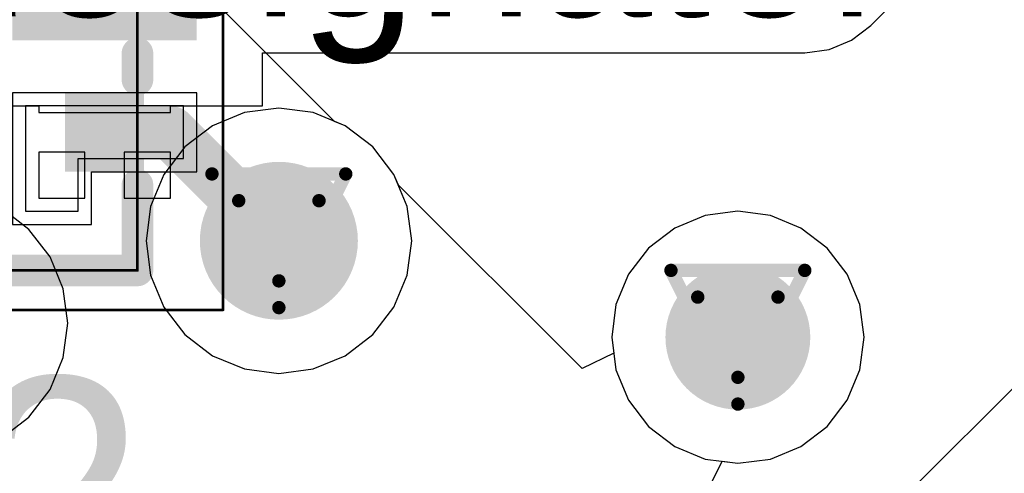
# Model space of a CAD drawing. Header units: millimetres. Extents: x 138 to 555, y 26 to 334.
# Tile 151 of 256: x 180.39 to 184.13, y 161.13 to 162.86. Entities that reach past the tile are written whole.
import ezdxf

# ---------------------------------------------------------------- set-up
doc = ezdxf.new("R2010")
doc.units = ezdxf.units.MM
for name, color, linetype in [('BottomLayer', 5, 'Continuous'), ('DrillDrawing', 1, 'Continuous'), ('Mechanical20', 56, 'Continuous'), ('Mechanical27', 56, 'Continuous'), ('MidLayer1', 16, 'Continuous'), ('MidLayer2', 76, 'Continuous'), ('MidLayer3', 90, 'Continuous'), ('MidLayer4', 156, 'Continuous'), ('MultiLayer', 9, 'Continuous'), ('TopLayer', 1, 'Continuous'), ('TopOverlay', 2, 'Continuous'), ('TopPaste', 8, 'Continuous'), ('TopSolder', 216, 'Continuous'), ('ViaHoleLayer', 16, 'Continuous')]:
    doc.layers.add(name, color=color, linetype=linetype)

# ---------------------------------------------------------------- blocks, each defined once
blk = doc.blocks.new('ESD_UQFN_8L_2P5X1P2_P050_526')
at = {"layer": 'Mechanical20', "const_width": 0.01}
for points in [[(-1.425, -0.95), (-1.425, 0.95)], [(1.425, 0.95), (-1.425, 0.95)], [(1.425, -0.95), (1.425, 0.95)], [(1.425, -0.95), (-1.425, -0.95)]]:
    blk.add_lwpolyline(points, dxfattribs=at)
at = {"layer": 'Mechanical20', "const_width": 0.005}
for points in [[(-1.4275, 0.95, 1), (-1.4225, 0.95, 1)], [(-1.4275, 0.95, 1), (-1.4225, 0.95, 1)], [(1.4225, 0.95, 1), (1.4275, 0.95, 1)], [(1.4225, 0.95, 1), (1.4275, 0.95, 1)], [(-1.4275, -0.95, 1), (-1.4225, -0.95, 1)], [(-1.4275, -0.95, 1), (-1.4225, -0.95, 1)], [(1.4225, -0.95, 1), (1.4275, -0.95, 1)], [(1.4225, -0.95, 1), (1.4275, -0.95, 1)]]:
    blk.add_lwpolyline(points, format="xyb", close=True, dxfattribs=at)
at = {"layer": 'Mechanical27', "const_width": 0.01}
for points in [[(-1.275, -0.625), (-1.275, 0.625)], [(1.275, 0.625), (-1.275, 0.625)], [(1.275, -0.625), (1.275, 0.625)], [(1.275, -0.625), (-1.275, -0.625)]]:
    blk.add_lwpolyline(points, dxfattribs=at)
at = {"layer": 'Mechanical27'}
for points, const_width in [([(-1.2775, 0.625, 1), (-1.2725, 0.625, 1)], 0.005), ([(-1.2775, 0.625, 1), (-1.2725, 0.625, 1)], 0.005), ([(1.2725, 0.625, 1), (1.2775, 0.625, 1)], 0.005), ([(1.2725, 0.625, 1), (1.2775, 0.625, 1)], 0.005), ([(-0.85, -0.35, 1), (-1.15, -0.35, 1)], 0.01), ([(-1.1525, -0.35, 1), (-1.1475, -0.35, 1)], 0.005), ([(-0.8525, -0.35, 1), (-0.8475, -0.35, 1)], 0.005), ([(-1.2775, -0.625, 1), (-1.2725, -0.625, 1)], 0.005), ([(-1.2775, -0.625, 1), (-1.2725, -0.625, 1)], 0.005), ([(1.2725, -0.625, 1), (1.2775, -0.625, 1)], 0.005), ([(1.2725, -0.625, 1), (1.2775, -0.625, 1)], 0.005)]:
    blk.add_lwpolyline(points, format="xyb", close=True, dxfattribs=dict(at, const_width=const_width))
at = {"layer": 'TopLayer'}
for p, q in [((-0.85, 0.4), (-0.85, 0.8)), ((-0.85, 0.8), (-0.65, 0.8)), ((-0.65, 0.8), (-0.65, 0.8)), ((-0.65, 0.8), (-0.65, 0.2)), ((0.85, 0.8), (0.65, 0.8)), ((0.65, 0.8), (0.65, 0.2)), ((0.85, 0.4), (0.85, 0.8)), ((-1.05, 0.2), (-1.05, 0.4)), ((-1.05, 0.4), (-0.85, 0.4)), ((1.05, 0.4), (0.85, 0.4)), ((1.05, 0.2), (1.05, 0.4)), ((-0.65, 0.2), (-1.05, 0.2)), ((0.65, 0.2), (0.65, 0.2)), ((0.65, 0.2), (1.05, 0.2)), ((-0.65, -0.2), (-1.05, -0.2)), ((-1.05, -0.2), (-1.05, -0.4)), ((-0.65, -0.8), (-0.65, -0.2)), ((0.65, -0.2), (0.65, -0.2)), ((0.65, -0.2), (1.05, -0.2)), ((0.65, -0.8), (0.65, -0.2)), ((1.05, -0.2), (1.05, -0.4)), ((-1.05, -0.4), (-0.85, -0.4)), ((-0.85, -0.4), (-0.85, -0.8)), ((1.05, -0.4), (0.85, -0.4)), ((0.85, -0.4), (0.85, -0.8)), ((-0.85, -0.8), (-0.65, -0.8)), ((-0.65, -0.8), (-0.65, -0.8)), ((0.85, -0.8), (0.65, -0.8))]:
    blk.add_line(p, q, dxfattribs=at)
for points in [[(-0.15, 0.2), (-0.15, 0.8), (-0.35, 0.2), (-0.35, 0.8)], [(0.35, 0.2), (0.35, 0.8), (0.15, 0.2), (0.15, 0.8)], [(-0.85, 0.4), (-0.65, 0.4), (-0.85, 0.6), (-0.65, 0.6)], [(0.65, 0.4), (0.85, 0.4), (0.65, 0.6), (0.85, 0.6)], [(-0.15, -0.8), (-0.15, -0.2), (-0.35, -0.8), (-0.35, -0.2)], [(0.35, -0.8), (0.35, -0.2), (0.15, -0.8), (0.15, -0.2)], [(-0.85, -0.6), (-0.65, -0.6), (-0.85, -0.4), (-0.65, -0.4)], [(0.65, -0.6), (0.85, -0.6), (0.65, -0.4), (0.85, -0.4)]]:
    blk.add_solid(points, dxfattribs=at)
at = {"layer": 'TopOverlay', "const_width": 0.12}
for points in [[(-1.275, -0.625), (-1.275, 0.625)], [(-0.95, 0.625), (-1.275, 0.625)], [(-0.45, 0.625), (-0.55, 0.625)], [(0.05, 0.625), (-0.05, 0.625)], [(0.55, 0.625), (0.45, 0.625)], [(1.275, 0.625), (0.95, 0.625)], [(1.275, -0.625), (1.275, 0.625)], [(-0.95, -0.625), (-1.275, -0.3)], [(-1, -0.625), (-1.275, -0.35)], [(-1.025, -0.625), (-1.275, -0.375)], [(-1.125, -0.625), (-1.275, -0.475)], [(-0.95, -0.625), (-1.275, -0.625)], [(-0.45, -0.625), (-0.55, -0.625)], [(0.05, -0.625), (-0.05, -0.625)], [(0.55, -0.625), (0.45, -0.625)], [(1.275, -0.625), (0.95, -0.625)]]:
    blk.add_lwpolyline(points, dxfattribs=at)
at = {"layer": 'TopOverlay', "const_width": 0.06}
for points in [[(-1.305, 0.625, 1), (-1.245, 0.625, 1)], [(-1.305, 0.625, 1), (-1.245, 0.625, 1)], [(-0.98, 0.625, 1), (-0.92, 0.625, 1)], [(-0.58, 0.625, 1), (-0.52, 0.625, 1)], [(-0.48, 0.625, 1), (-0.42, 0.625, 1)], [(-0.08, 0.625, 1), (-0.02, 0.625, 1)], [(0.02, 0.625, 1), (0.08, 0.625, 1)], [(0.42, 0.625, 1), (0.48, 0.625, 1)], [(0.52, 0.625, 1), (0.58, 0.625, 1)], [(0.92, 0.625, 1), (0.98, 0.625, 1)], [(1.245, 0.625, 1), (1.305, 0.625, 1)], [(1.245, 0.625, 1), (1.305, 0.625, 1)], [(-1.305, -0.3, 1), (-1.245, -0.3, 1)], [(-1.305, -0.35, 1), (-1.245, -0.35, 1)], [(-1.305, -0.375, 1), (-1.245, -0.375, 1)], [(-1.305, -0.475, 1), (-1.245, -0.475, 1)], [(-1.305, -0.625, 1), (-1.245, -0.625, 1)], [(-1.305, -0.625, 1), (-1.245, -0.625, 1)], [(-1.155, -0.625, 1), (-1.095, -0.625, 1)], [(-1.055, -0.625, 1), (-0.995, -0.625, 1)], [(-1.03, -0.625, 1), (-0.97, -0.625, 1)], [(-0.98, -0.625, 1), (-0.92, -0.625, 1)], [(-0.98, -0.625, 1), (-0.92, -0.625, 1)], [(-0.58, -0.625, 1), (-0.52, -0.625, 1)], [(-0.48, -0.625, 1), (-0.42, -0.625, 1)], [(-0.08, -0.625, 1), (-0.02, -0.625, 1)], [(0.02, -0.625, 1), (0.08, -0.625, 1)], [(0.42, -0.625, 1), (0.48, -0.625, 1)], [(0.52, -0.625, 1), (0.58, -0.625, 1)], [(0.92, -0.625, 1), (0.98, -0.625, 1)], [(1.245, -0.625, 1), (1.305, -0.625, 1)], [(1.245, -0.625, 1), (1.305, -0.625, 1)]]:
    blk.add_lwpolyline(points, format="xyb", close=True, dxfattribs=at)
at = {"layer": 'TopPaste'}
for p, q in [((-0.85, 0.4), (-0.85, 0.8)), ((-0.85, 0.8), (-0.65, 0.8)), ((-0.65, 0.8), (-0.65, 0.8)), ((-0.65, 0.8), (-0.65, 0.2)), ((0.65, 0.8), (0.65, 0.8)), ((0.65, 0.8), (0.65, 0.2)), ((0.85, 0.8), (0.65, 0.8)), ((0.85, 0.4), (0.85, 0.8)), ((-1.05, 0.2), (-1.05, 0.4)), ((-1.05, 0.4), (-0.85, 0.4)), ((1.05, 0.4), (0.85, 0.4)), ((1.05, 0.2), (1.05, 0.4)), ((-0.65, 0.2), (-1.05, 0.2)), ((0.65, 0.2), (1.05, 0.2)), ((-0.65, -0.2), (-1.05, -0.2)), ((-1.05, -0.2), (-1.05, -0.4)), ((-0.65, -0.8), (-0.65, -0.2)), ((0.65, -0.2), (0.65, -0.2)), ((0.65, -0.2), (0.65, -0.8)), ((1.05, -0.2), (0.65, -0.2)), ((1.05, -0.4), (1.05, -0.2)), ((-1.05, -0.4), (-0.85, -0.4)), ((-0.85, -0.4), (-0.85, -0.8)), ((0.85, -0.8), (0.85, -0.4)), ((0.85, -0.4), (1.05, -0.4)), ((-0.85, -0.8), (-0.65, -0.8)), ((-0.65, -0.8), (-0.65, -0.8)), ((0.65, -0.8), (0.85, -0.8))]:
    blk.add_line(p, q, dxfattribs=at)
for points in [[(-0.15, 0.2), (-0.15, 0.8), (-0.35, 0.2), (-0.35, 0.8)], [(0.35, 0.2), (0.35, 0.8), (0.15, 0.2), (0.15, 0.8)], [(-0.85, 0.4), (-0.65, 0.4), (-0.85, 0.6), (-0.65, 0.6)], [(0.65, 0.4), (0.85, 0.4), (0.65, 0.6), (0.85, 0.6)], [(-0.15, -0.8), (-0.15, -0.2), (-0.35, -0.8), (-0.35, -0.2)], [(0.35, -0.8), (0.35, -0.2), (0.15, -0.8), (0.15, -0.2)], [(-0.85, -0.6), (-0.65, -0.6), (-0.85, -0.4), (-0.65, -0.4)], [(0.65, -0.6), (0.85, -0.6), (0.65, -0.4), (0.85, -0.4)]]:
    blk.add_solid(points, dxfattribs=at)
at = {"layer": 'TopSolder'}
for p, q in [((-0.9, 0.85), (-0.9, 0.85)), ((-0.9, 0.85), (-0.9, 0.45)), ((-0.6, 0.85), (-0.9, 0.85)), ((-0.6, 0.15), (-0.6, 0.85)), ((0.6, 0.85), (0.6, 0.85)), ((0.6, 0.85), (0.6, 0.15)), ((0.9, 0.85), (0.6, 0.85)), ((0.9, 0.45), (0.9, 0.85)), ((-0.9, 0.45), (-1.1, 0.45)), ((-1.1, 0.45), (-1.1, 0.15)), ((1.1, 0.45), (0.9, 0.45)), ((1.1, 0.15), (1.1, 0.45)), ((-1.1, 0.15), (-0.6, 0.15)), ((0.6, 0.15), (1.1, 0.15)), ((-1.1, -0.15), (-1.1, -0.15)), ((-1.1, -0.15), (-1.1, -0.45)), ((-0.6, -0.15), (-1.1, -0.15)), ((-0.6, -0.85), (-0.6, -0.15)), ((0.6, -0.15), (0.6, -0.15)), ((0.6, -0.15), (0.6, -0.85)), ((1.1, -0.15), (0.6, -0.15)), ((1.1, -0.45), (1.1, -0.15)), ((-1.1, -0.45), (-0.9, -0.45)), ((-0.9, -0.45), (-0.9, -0.85)), ((0.9, -0.85), (0.9, -0.45)), ((0.9, -0.45), (1.1, -0.45)), ((-0.9, -0.85), (-0.6, -0.85)), ((0.6, -0.85), (0.9, -0.85))]:
    blk.add_line(p, q, dxfattribs=at)
for points in [[(-0.1, 0.15), (-0.1, 0.85), (-0.4, 0.15), (-0.4, 0.85)], [(0.4, 0.15), (0.4, 0.85), (0.1, 0.15), (0.1, 0.85)], [(-0.9, 0.35), (-0.6, 0.35), (-0.9, 0.65), (-0.6, 0.65)], [(0.6, 0.35), (0.9, 0.35), (0.6, 0.65), (0.9, 0.65)], [(-0.1, -0.85), (-0.1, -0.15), (-0.4, -0.85), (-0.4, -0.15)], [(0.4, -0.85), (0.4, -0.15), (0.1, -0.85), (0.1, -0.15)], [(-0.9, -0.65), (-0.6, -0.65), (-0.9, -0.35), (-0.6, -0.35)], [(0.6, -0.65), (0.9, -0.65), (0.6, -0.35), (0.9, -0.35)]]:
    blk.add_solid(points, dxfattribs=at)

msp = doc.modelspace()

# ---------------------------------------------------------------- linework, layer by layer
at = {"layer": 'BottomLayer'}
for points, const_width in [([(181.2244, 162.0186, 1), (181.5244, 162.0186, 1)], 0.3), ([(182.9795, 161.6521, 1), (183.2545, 161.6521, 1)], 0.275)]:
    msp.add_lwpolyline(points, format="xyb", close=True, dxfattribs=dict(at, const_width=const_width))
at = {"layer": 'DrillDrawing', "const_width": 0.0508}
for points in [[(181.1204, 162.2726), (181.6284, 162.2726)], [(181.1204, 162.2726), (181.3744, 161.7646)], [(181.3744, 161.7646), (181.6284, 162.2726)], [(181.222, 162.171), (181.5268, 162.171)], [(181.222, 162.171), (181.3744, 161.8662)], [(181.3744, 161.8662), (181.5268, 162.171)], [(182.863, 161.9061), (183.371, 161.9061)], [(182.863, 161.9061), (183.117, 161.3981)], [(183.117, 161.3981), (183.371, 161.9061)], [(182.9646, 161.8045), (183.2694, 161.8045)], [(182.9646, 161.8045), (183.117, 161.4997)], [(183.117, 161.4997), (183.2694, 161.8045)]]:
    msp.add_lwpolyline(points, dxfattribs=at)
at = {"layer": 'DrillDrawing', "const_width": 0.0254}
for points in [[(181.1077, 162.2726, 1), (181.1331, 162.2726, 1)], [(181.1077, 162.2726, 1), (181.1331, 162.2726, 1)], [(181.6157, 162.2726, 1), (181.6411, 162.2726, 1)], [(181.6157, 162.2726, 1), (181.6411, 162.2726, 1)], [(181.2093, 162.171, 1), (181.2347, 162.171, 1)], [(181.2093, 162.171, 1), (181.2347, 162.171, 1)], [(181.5141, 162.171, 1), (181.5395, 162.171, 1)], [(181.5141, 162.171, 1), (181.5395, 162.171, 1)], [(182.8503, 161.9061, 1), (182.8757, 161.9061, 1)], [(182.8503, 161.9061, 1), (182.8757, 161.9061, 1)], [(183.3583, 161.9061, 1), (183.3837, 161.9061, 1)], [(183.3583, 161.9061, 1), (183.3837, 161.9061, 1)], [(181.3617, 161.8662, 1), (181.3871, 161.8662, 1)], [(181.3617, 161.8662, 1), (181.3871, 161.8662, 1)], [(182.9519, 161.8045, 1), (182.9773, 161.8045, 1)], [(182.9519, 161.8045, 1), (182.9773, 161.8045, 1)], [(183.2567, 161.8045, 1), (183.2821, 161.8045, 1)], [(183.2567, 161.8045, 1), (183.2821, 161.8045, 1)], [(181.3617, 161.7646, 1), (181.3871, 161.7646, 1)], [(181.3617, 161.7646, 1), (181.3871, 161.7646, 1)], [(183.1043, 161.4997, 1), (183.1297, 161.4997, 1)], [(183.1043, 161.4997, 1), (183.1297, 161.4997, 1)], [(183.1043, 161.3981, 1), (183.1297, 161.3981, 1)], [(183.1043, 161.3981, 1), (183.1297, 161.3981, 1)]]:
    msp.add_lwpolyline(points, format="xyb", close=True, dxfattribs=at)
at = {"layer": 'MidLayer1'}
for p, q in [((181.5861, 162.4721), (180.9519, 163.1063)), ((181.6266, 162.4553), (181.5861, 162.4721)), ((181.731, 162.3752), (181.6266, 162.4553)), ((181.8112, 162.2707), (181.731, 162.3752)), ((181.828, 162.2303), (181.8112, 162.2707)), ((182.5255, 161.5327), (181.828, 162.2303)), ((183.117, 162.1312), (182.993, 162.1149)), ((183.241, 162.1149), (183.117, 162.1312)), ((182.993, 162.1149), (182.8774, 162.067)), ((183.3565, 162.067), (183.241, 162.1149)), ((182.8774, 162.067), (182.7782, 161.9909)), ((183.4557, 161.9909), (183.3565, 162.067)), ((182.7782, 161.9909), (182.7021, 161.8917)), ((183.5319, 161.8917), (183.4557, 161.9909)), ((182.7021, 161.8917), (182.6542, 161.7761)), ((183.5797, 161.7761), (183.5319, 161.8917)), ((182.6542, 161.7761), (182.6379, 161.6521)), ((183.5961, 161.6521), (183.5797, 161.7761)), ((182.6379, 161.6521), (182.6458, 161.592)), ((183.5797, 161.5281), (183.5961, 161.6521)), ((182.6458, 161.592), (182.5255, 161.5327)), ((183.5319, 161.4126), (183.5797, 161.5281)), ((183.4557, 161.3133), (183.5319, 161.4126)), ((183.3565, 161.2372), (183.4557, 161.3133)), ((183.241, 161.1893), (183.3565, 161.2372)), ((183.117, 161.173), (183.241, 161.1893)), ((182.9976, 161.0606), (183.0569, 161.1809)), ((183.0569, 161.1809), (183.117, 161.173))]:
    msp.add_line(p, q, dxfattribs=at)
for points, const_width in [([(181.2244, 162.0186, 1), (181.5244, 162.0186, 1)], 0.3), ([(182.9795, 161.6521, 1), (183.2545, 161.6521, 1)], 0.275)]:
    msp.add_lwpolyline(points, format="xyb", close=True, dxfattribs=dict(at, const_width=const_width))
at = {"layer": 'MidLayer2'}
for points, const_width in [([(181.2244, 162.0186, 1), (181.5244, 162.0186, 1)], 0.3), ([(182.9795, 161.6521, 1), (183.2545, 161.6521, 1)], 0.275)]:
    msp.add_lwpolyline(points, format="xyb", close=True, dxfattribs=dict(at, const_width=const_width))
at = {"layer": 'MidLayer3'}
for points, const_width in [([(181.2244, 162.0186, 1), (181.5244, 162.0186, 1)], 0.3), ([(182.9795, 161.6521, 1), (183.2545, 161.6521, 1)], 0.275)]:
    msp.add_lwpolyline(points, format="xyb", close=True, dxfattribs=dict(at, const_width=const_width))
at = {"layer": 'MidLayer4'}
for p, q in [((181.2439, 162.5057), (181.1223, 162.4553)), ((181.3744, 162.5229), (181.2439, 162.5057)), ((181.505, 162.5057), (181.3744, 162.5229)), ((181.6266, 162.4553), (181.505, 162.5057)), ((181.1223, 162.4553), (181.0178, 162.3752)), ((181.731, 162.3752), (181.6266, 162.4553)), ((181.0178, 162.3752), (180.9377, 162.2707)), ((181.8112, 162.2707), (181.731, 162.3752)), ((180.9377, 162.2707), (180.8873, 162.1491)), ((181.8616, 162.1491), (181.8112, 162.2707)), ((180.4256, 162.0618), (180.3211, 162.142)), ((180.8873, 162.1491), (180.8701, 162.0186)), ((181.8788, 162.0186), (181.8616, 162.1491)), ((183.117, 162.1312), (182.993, 162.1149)), ((183.241, 162.1149), (183.117, 162.1312)), ((182.993, 162.1149), (182.8774, 162.067)), ((183.3565, 162.067), (183.241, 162.1149)), ((180.5057, 161.9574), (180.4256, 162.0618)), ((182.8774, 162.067), (182.7782, 161.9909)), ((183.4557, 161.9909), (183.3565, 162.067)), ((180.8701, 162.0186), (180.8873, 161.888)), ((181.8616, 161.888), (181.8788, 162.0186)), ((182.7782, 161.9909), (182.7021, 161.8917)), ((183.5319, 161.8917), (183.4557, 161.9909)), ((180.5561, 161.8358), (180.5057, 161.9574)), ((180.8873, 161.888), (180.9377, 161.7664)), ((181.8112, 161.7664), (181.8616, 161.888)), ((182.7021, 161.8917), (182.6542, 161.7761)), ((183.5797, 161.7761), (183.5319, 161.8917)), ((180.5733, 161.7052), (180.5561, 161.8358)), ((180.9377, 161.7664), (181.0178, 161.6619)), ((181.731, 161.6619), (181.8112, 161.7664)), ((182.6542, 161.7761), (182.6379, 161.6521)), ((183.5961, 161.6521), (183.5797, 161.7761)), ((180.5561, 161.5747), (180.5733, 161.7052)), ((181.0178, 161.6619), (181.1223, 161.5818)), ((181.6266, 161.5818), (181.731, 161.6619)), ((182.6379, 161.6521), (182.6542, 161.5281)), ((183.5797, 161.5281), (183.5961, 161.6521)), ((180.5057, 161.4531), (180.5561, 161.5747)), ((181.1223, 161.5818), (181.2439, 161.5314)), ((181.505, 161.5314), (181.6266, 161.5818)), ((181.2439, 161.5314), (181.3744, 161.5142)), ((181.3744, 161.5142), (181.505, 161.5314)), ((182.6542, 161.5281), (182.7021, 161.4126)), ((183.5319, 161.4126), (183.5797, 161.5281)), ((180.4256, 161.3486), (180.5057, 161.4531)), ((182.7021, 161.4126), (182.7782, 161.3133)), ((183.4557, 161.3133), (183.5319, 161.4126)), ((180.3211, 161.2685), (180.4256, 161.3486)), ((182.7782, 161.3133), (182.8774, 161.2372)), ((183.3565, 161.2372), (183.4557, 161.3133)), ((182.8774, 161.2372), (182.993, 161.1893)), ((183.241, 161.1893), (183.3565, 161.2372)), ((182.993, 161.1893), (183.117, 161.173)), ((183.117, 161.173), (183.241, 161.1893))]:
    msp.add_line(p, q, dxfattribs=at)
for points, const_width in [([(181.2244, 162.0186, 1), (181.5244, 162.0186, 1)], 0.3), ([(182.9795, 161.6521, 1), (183.2545, 161.6521, 1)], 0.275)]:
    msp.add_lwpolyline(points, format="xyb", close=True, dxfattribs=dict(at, const_width=const_width))
at = {"layer": 'MultiLayer'}
for points, const_width in [([(181.2244, 162.0186, 1), (181.5244, 162.0186, 1)], 0.3), ([(182.9795, 161.6521, 1), (183.2545, 161.6521, 1)], 0.275)]:
    msp.add_lwpolyline(points, format="xyb", close=True, dxfattribs=dict(at, const_width=const_width))
at = {"layer": 'TopLayer'}
for p, q in [((183.6213, 162.8368), (185.1439, 164.3594)), ((186.8544, 164.152), (182.2524, 159.5501)), ((183.5482, 162.7807), (183.6213, 162.8368)), ((183.4631, 162.7454), (183.5482, 162.7807)), ((181.3126, 162.5309), (181.3126, 162.7334)), ((181.3126, 162.7334), (183.3717, 162.7334)), ((183.3717, 162.7334), (183.4631, 162.7454)), ((183.3717, 162.7334), (183.3717, 162.7334)), ((179.9626, 162.5309), (180.4626, 162.5309)), ((180.4626, 162.5309), (180.4626, 162.5059)), ((180.9626, 162.5059), (180.9626, 162.5309)), ((180.9626, 162.5309), (181.3126, 162.5309)), ((180.4626, 162.5059), (180.7126, 162.5059)), ((180.7126, 162.5059), (180.9626, 162.5059)), ((180.6376, 162.3559), (180.4626, 162.3559)), ((180.4626, 162.3559), (180.4626, 162.1809)), ((180.6376, 162.1809), (180.6376, 162.3559)), ((180.9626, 162.3559), (180.7876, 162.3559)), ((180.7876, 162.3559), (180.7876, 162.1809)), ((180.9626, 162.1809), (180.9626, 162.3559)), ((180.4626, 162.1809), (180.6376, 162.1809)), ((180.7876, 162.1809), (180.9626, 162.1809))]:
    msp.add_line(p, q, dxfattribs=at)
at = {"layer": 'TopLayer', "const_width": 0.2}
for points in [[(180.7126, 162.4309), (180.9621, 162.4309)], [(180.9621, 162.4309), (181.3744, 162.0186)]]:
    msp.add_lwpolyline(points, dxfattribs=at)
at = {"layer": 'TopLayer'}
for points, const_width in [([(180.6626, 162.4309, 1), (180.7626, 162.4309, 1)], 0.1), ([(180.9121, 162.4309, 1), (181.0121, 162.4309, 1)], 0.1), ([(180.9121, 162.4309, 1), (181.0121, 162.4309, 1)], 0.1), ([(181.2244, 162.0186, 1), (181.5244, 162.0186, 1)], 0.3), ([(181.3244, 162.0186, 1), (181.4244, 162.0186, 1)], 0.1), ([(182.9795, 161.6521, 1), (183.2545, 161.6521, 1)], 0.275)]:
    msp.add_lwpolyline(points, format="xyb", close=True, dxfattribs=dict(at, const_width=const_width))
at = {"layer": 'ViaHoleLayer', "const_width": 0.15}
for points in [[(181.2994, 162.0186, 1), (181.4494, 162.0186, 1)], [(183.042, 161.6521, 1), (183.192, 161.6521, 1)]]:
    msp.add_lwpolyline(points, format="xyb", close=True, dxfattribs=at)

# ---------------------------------------------------------------- block references
at = {"rotation": 270}
msp.add_blockref('ESD_UQFN_8L_2P5X1P2_P050_526', (180.2126, 163.1809), dxfattribs=at)

# ---------------------------------------------------------------- texts
at = {"layer": 'Mechanical27'}
msp.add_text('.designator', height=0.599999, dxfattribs=at).set_placement((179.7575, 162.8715))
at = {"layer": 'TopOverlay'}
msp.add_text('Z2', height=0.9, dxfattribs=at).set_placement((179.4622, 160.5996))

doc.saveas('drawing.dxf')
